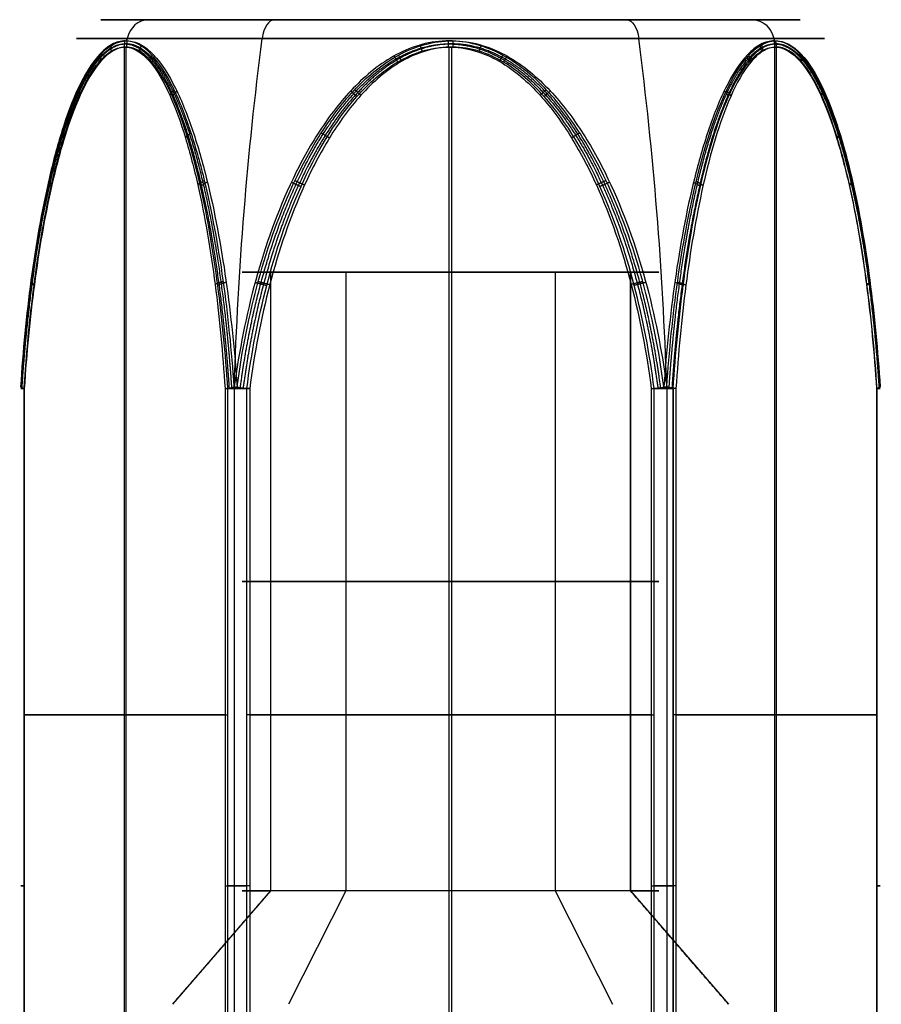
# Model space of a CAD drawing. Header units: millimetres. Extents: x -175 to 175, y -101 to 102.
# Tile 5 of 133: x -153.9 to -147.07, y -56.3 to -48.5. Entities that reach past the tile are written whole.
import ezdxf

# ---------------------------------------------------------------- set-up
doc = ezdxf.new("R2010")
doc.units = ezdxf.units.MM
doc.layers.add('Livello 01', color=7, linetype='Continuous')

msp = doc.modelspace()

# ---------------------------------------------------------------- linework, layer by layer
at = {"layer": 'Livello 01', "color": 254, "true_color": 0xcad1ee}
for p, q in [((-148.0913, -48.5, -111.8695), (-152.8796, -48.5, -109.0806)), ((-149.091, -48.5, -108.0809), (-151.88, -48.5, -112.8692)), ((-153.0676, -59.3, -111.9527), (-153.0676, -48.7169, -111.9527)), ((-153.0562, -59.3, -108.9777), (-153.0562, -48.7169, -108.9777)), ((-150.4968, -59.3, -113.45), (-150.4968, -48.7169, -113.45)), ((-150.4741, -59.3, -107.5001), (-150.4741, -48.7169, -107.5001)), ((-147.9147, -59.3, -111.9724), (-147.9147, -48.7169, -111.9724)), ((-147.9034, -59.3, -108.9974), (-147.9034, -48.7169, -108.9974)), ((-151.9113, -50.5, -109.6446), (-151.9113, -55.4, -109.6446)), ((-151.9113, -50.5, -109.6446), (-149.0597, -50.5, -111.3055)), ((-151.3159, -50.5, -111.9008), (-151.3159, -55.4, -111.9008)), ((-149.655, -50.5, -109.0493), (-151.3159, -50.5, -111.9008)), ((-149.655, -50.5, -109.0493), (-149.655, -55.4, -109.0493)), ((-149.0597, -50.5, -111.3055), (-149.0597, -55.4, -111.3055)), ((-153.8626, -51.4225, -110.3622), (-153.8626, -59.3, -110.3622)), ((-152.1989, -51.4225, -113.4167), (-152.1989, -59.3, -113.4167)), ((-148.7721, -51.4225, -107.5334), (-148.7721, -59.3, -107.5334)), ((-148.7211, -51.4225, -113.3568), (-148.7211, -59.3, -113.3568)), ((-152.2718, -54.0078, -113.3433), (-153.8633, -54.0078, -110.5622)), ((-153.8626, -54.0078, -110.3622), (-152.2498, -54.0078, -107.5933)), ((-148.8947, -54.0078, -113.4562), (-152.099, -54.0078, -113.4439)), ((-152.0762, -54.0078, -107.494), (-148.872, -54.0078, -107.5062)), ((-147.1084, -54.0078, -110.588), (-148.7211, -54.0078, -113.3568)), ((-148.6991, -54.0076, -107.6069), (-147.1076, -54.0076, -110.388)), ((-151.9113, -55.4, -109.6446), (-152.6889, -56.3, -109.1916)), ((-151.3159, -55.4, -111.9008), (-151.7689, -56.3, -112.6785)), ((-149.655, -55.4, -109.0493), (-149.202, -56.3, -108.2716)), ((-149.0597, -55.4, -111.3055), (-148.282, -56.3, -111.7585)), ((-149.0597, -55.4, -111.3055), (-148.282, -56.3, -111.7585))]:
    msp.add_line(p, q, dxfattribs=at)
at = {"layer": 'Livello 01', "color": 254, "true_color": 0xcad1ee, "extrusion": (0, -1, 0)}
for centre, radius, start, end in [((-150.4855, -110.4751, 48.5), 2.7707, 149.78112, 329.78112), ((-150.4855, -110.4751, 48.5), 2.7707, 329.78112, 149.78112), ((-150.4855, -110.4751, 50.5), 1.65, 329.78112, 149.78112), ((-153.6897, -110.4628, 51.4225), 0.2, 149.78112, 209.78112), ((-152.0982, -113.2439, 51.4225), 0.2, 209.78112, 269.78112), ((-152.077, -107.694, 51.4225), 0.2, 89.78112, 149.78112), ((-148.8939, -113.2562, 51.4225), 0.2, 269.78112, 329.78112), ((-148.8727, -107.7062, 51.4225), 0.2, 29.78112, 89.78112), ((-147.2812, -110.4873, 51.4225), 0.2, 329.78112, 29.78112), ((-150.4855, -110.4751, 52.95), 1.65, 149.78112, 329.78112), ((-150.4855, -110.4751, 52.95), 1.65, 329.78112, 149.78112), ((-153.6897, -110.4628, 55.3613), 0.2, 149.78112, 209.78112), ((-152.0982, -113.2439, 55.3613), 0.2, 209.78112, 269.78112), ((-152.077, -107.694, 55.3613), 0.2, 89.78112, 149.78112), ((-148.8939, -113.2562, 55.3613), 0.2, 269.78112, 329.78112), ((-148.8727, -107.7062, 55.3613), 0.2, 29.78112, 89.78112), ((-147.2812, -110.4873, 55.3613), 0.2, 329.78112, 29.78112), ((-150.4855, -110.4751, 55.4), 1.65, 329.78112, 149.78112)]:
    msp.add_arc(centre, radius, start, end, dxfattribs=at)
at = {"layer": 'Livello 01', "color": 254, "true_color": 0xcad1ee, "extrusion": (0.503305, -8.71747e-13, 0.864109)}
msp.add_arc((-48.7, 77.2039, -171.2025), 0.2, 0, 75.60641, dxfattribs=at)
at = {"layer": 'Livello 01', "color": 254, "true_color": 0xcad1ee, "extrusion": (-0.864109, -2.87806e-16, 0.503305)}
msp.add_arc((48.7, -173.9732, 74.4332), 0.2, 180, 255.60641, dxfattribs=at)
at = {"layer": 'Livello 01', "color": 254, "true_color": 0xcad1ee, "extrusion": (0.864109, -2.87806e-16, -0.503305)}
msp.add_arc((-48.7, -168.4319, -74.4332), 0.2, 0, 75.60641, dxfattribs=at)
at = {"layer": 'Livello 01', "color": 254, "true_color": 0xcad1ee, "extrusion": (-0.503305, 1.09672e-12, -0.864109)}
msp.add_arc((48.7, 71.6626, 171.2025), 0.2, 180, 255.60641, dxfattribs=at)
at = {"layer": 'Livello 01', "color": 254, "true_color": 0xcad1ee, "extrusion": (-0.503305, -2.87806e-16, -0.864109)}
msp.add_arc((48.7, 71.6626, 171.2025), 0.2, 180, 188.07761, dxfattribs=at)
at = {"layer": 'Livello 01', "color": 254, "true_color": 0xcad1ee, "extrusion": (0, 1, 0)}
for centre, radius, start, end in [((150.4855, -110.4751, -48.6503), 2.9644, 210.21888, 30.21888), ((150.4855, -110.4751, -48.6503), 2.9644, 30.21888, 210.21888), ((150.4855, -110.4751, -50.5), 1.65, 210.21888, 30.21888), ((152.077, -107.694, -51.4225), 0.2, 30.21888, 90.21888), ((150.4855, -110.4751, -55.4), 1.65, 210.21888, 30.21888)]:
    msp.add_arc(centre, radius, start, end, dxfattribs=at)
at = {"layer": 'Livello 01', "color": 254, "true_color": 0xcad1ee, "extrusion": (-0.503305, 4.81237e-10, -0.864109)}
msp.add_arc((52.379, 62.8685, 171.2025), 15, 104.3261, 104.39359, dxfattribs=at)
at = {"layer": 'Livello 01', "color": 254, "true_color": 0xcad1ee, "extrusion": (-0.503305, -1.67634e-16, -0.864109)}
msp.add_arc((52.379, 62.8685, 171.2025), 15, 104.34297, 104.39359, dxfattribs=at)
at = {"layer": 'Livello 01', "color": 254, "true_color": 0xcad1ee, "extrusion": (0.864109, -1.67634e-16, -0.503305)}
msp.add_arc((-52.379, -159.6378, -74.4332), 15, 273.70547, 284.39359, dxfattribs=at)
at = {"layer": 'Livello 01', "color": 254, "true_color": 0xcad1ee, "extrusion": (-0.864109, 1.67634e-16, 0.503305)}
msp.add_arc((52.379, -182.7673, 74.4332), 15, 93.70547, 104.39359, dxfattribs=at)
at = {"layer": 'Livello 01', "color": 254, "true_color": 0xcad1ee, "extrusion": (-0.503305, 3.58837e-10, -0.864109)}
msp.add_arc((52.379, 85.998, 171.2025), 15, 255.60641, 255.6739, dxfattribs=at)
at = {"layer": 'Livello 01', "color": 254, "true_color": 0xcad1ee, "extrusion": (-0.063801, -0.991716, 0.111488)}
for centre, start, end in [((-150.0713, -116.5954, 48.4868), 179.78021, 209.98703), ((-145.2642, -113.8215, 48.4868), 29.98703, 60.19384)]:
    msp.add_arc(centre, 0.2, start, end, dxfattribs=at)
at = {"layer": 'Livello 01', "color": 254, "true_color": 0xcad1ee, "extrusion": (-0.064651, -0.991716, -0.110997)}
msp.add_arc((-150.019, -102.9748, 73.1938), 0.2, 149.5734, 179.78022, dxfattribs=at)
at = {"layer": 'Livello 01', "color": 254, "true_color": 0xcad1ee, "extrusion": (0.063801, -0.991716, -0.111488)}
for centre, start, end in [((-155.0858, -107.9054, 53.9178), 209.98703, 240.19384), ((-150.2787, -105.1315, 53.9178), 359.78021, 29.98703)]:
    msp.add_arc(centre, 0.2, start, end, dxfattribs=at)
at = {"layer": 'Livello 01', "color": 254, "true_color": 0xcad1ee, "extrusion": (-0.064651, 0.991716, -0.110997)}
msp.add_arc((155.1001, -111.6261, -29.2108), 0.2, 30.4266, 60.63342, dxfattribs=at)
at = {"layer": 'Livello 01', "color": 254, "true_color": 0xcad1ee, "extrusion": (0.128452, 0.991716, -0.00049071)}
for centre, start, end in [((144.2329, -113.2785, -70.4783), 270.21707, 300.42388), ((144.2118, -107.7286, -70.4783), 60.01025, 90.21707)]:
    msp.add_arc(centre, 0.2, start, end, dxfattribs=at)
at = {"layer": 'Livello 01', "color": 254, "true_color": 0xcad1ee, "extrusion": (0.128452, -0.991716, -0.00049071)}
for centre, start, end in [((-154.2658, -113.2405, 31.9264), 269.78293, 299.98975), ((-154.2448, -107.6905, 31.9264), 59.57612, 89.78293)]:
    msp.add_arc(centre, 0.2, start, end, dxfattribs=at)
at = {"layer": 'Livello 01', "color": 254, "true_color": 0xcad1ee, "extrusion": (0.064651, 0.991716, 0.110997)}
msp.add_arc((145.2334, -105.7855, -73.1938), 0.2, 210.4266, 240.63342, dxfattribs=at)
at = {"layer": 'Livello 01', "color": 254, "true_color": 0xcad1ee, "extrusion": (0.064651, -0.991716, 0.110997)}
msp.add_arc((-150.3144, -114.4368, 29.2108), 0.2, 329.5734, 359.78022, dxfattribs=at)
at = {"layer": 'Livello 01', "color": 254, "true_color": 0xcad1ee}
for points, knots in [([(-152.1987, -51.4096, -113.4164), (-152.2184, -51.1238, -113.3835), (-152.2471, -50.8404, -113.3355), (-152.325, -50.2887, -113.2054), (-152.3738, -50.0193, -113.1237), (-152.4694, -49.6299, -112.9632), (-152.5053, -49.5024, -112.903), (-152.5854, -49.2615, -112.7679), (-152.6298, -49.1473, -112.6929), (-152.7321, -48.9385, -112.5191), (-152.7889, -48.8463, -112.4223), (-152.9182, -48.7089, -112.2), (-152.9904, -48.6675, -112.075), (-153.0977, -48.6674, -111.8875), (-153.134, -48.6774, -111.8239), (-153.203, -48.7152, -111.7022), (-153.2359, -48.7426, -111.6438), (-153.3308, -48.8456, -111.4752), (-153.3859, -48.9386, -111.3765), (-153.4837, -49.1468, -111.2006), (-153.526, -49.2612, -111.1242), (-153.6022, -49.5031, -110.9861), (-153.636, -49.6308, -110.9247), (-153.7256, -50.0188, -110.7616), (-153.7713, -50.2878, -110.6781), (-153.8441, -50.8398, -110.5449), (-153.8709, -51.1237, -110.4957), (-153.8893, -51.4096, -110.4621)], [0, 0, 0, 0, 0.86597, 0.86597, 1.731941, 1.731941, 2.164926, 2.164926, 2.597911, 2.597911, 3.030897, 3.030897, 3.463882, 3.463882, 3.680375, 3.680375, 3.896867, 3.896867, 4.329852, 4.329852, 4.762838, 4.762838, 5.195823, 5.195823, 6.061793, 6.061793, 6.927764, 6.927764, 6.927764, 6.927764]), ([(-153.8893, -51.4096, -110.4621), (-153.8707, -51.1238, -110.4285), (-153.8435, -50.8403, -110.3796), (-153.7697, -50.2886, -110.2471), (-153.7234, -50.0192, -110.164), (-153.6322, -49.6297, -110.0009), (-153.5979, -49.5022, -109.9397), (-153.521, -49.2613, -109.8027), (-153.4782, -49.1471, -109.7268), (-153.3788, -48.9383, -109.5512), (-153.3234, -48.8461, -109.4536), (-153.1955, -48.7087, -109.2304), (-153.1233, -48.6674, -109.1053), (-153.0508, -48.6674, -108.9809)], [-3.465488, -3.465488, -3.465488, -3.465488, -2.599116, -2.599116, -1.732744, -1.732744, -1.299558, -1.299558, -0.866372, -0.866372, -0.433186, -0.433186, 0, 0, 0, 0]), ([(-153.0508, -48.6674, -108.9809), (-153.0146, -48.6674, -108.9186), (-152.9776, -48.6775, -108.8555), (-152.9068, -48.7153, -108.7349), (-152.8727, -48.7427, -108.6772), (-152.7742, -48.8458, -108.5108), (-152.7162, -48.9388, -108.4137), (-152.6129, -49.1471, -108.2411), (-152.5678, -49.2615, -108.1663), (-152.4864, -49.5033, -108.0313), (-152.4501, -49.631, -107.9714), (-152.3537, -50.0189, -107.8123), (-152.3042, -50.288, -107.731), (-152.2253, -50.8399, -107.6013), (-152.1961, -51.1238, -107.5535), (-152.1761, -51.4096, -107.5207)], [0, 0, 0, 0, 0.216392, 0.216392, 0.432785, 0.432785, 0.86557, 0.86557, 1.298354, 1.298354, 1.731139, 1.731139, 2.596709, 2.596709, 3.462278, 3.462278, 3.462278, 3.462278]), ([(-148.7948, -51.4096, -113.4294), (-148.8332, -51.1238, -113.43), (-148.8891, -50.8404, -113.4309), (-149.0407, -50.2887, -113.4333), (-149.1359, -50.0193, -113.4347), (-149.3227, -49.6299, -113.4373), (-149.3927, -49.5024, -113.4382), (-149.5498, -49.2615, -113.44), (-149.6369, -49.1473, -113.441), (-149.8386, -48.9385, -113.4427), (-149.9508, -48.8463, -113.4435), (-150.208, -48.7089, -113.4443), (-150.3524, -48.6675, -113.4444), (-150.5684, -48.6674, -113.4435), (-150.6416, -48.6774, -113.4431), (-150.7815, -48.7152, -113.4421), (-150.8485, -48.7426, -113.4414), (-151.042, -48.8456, -113.4393), (-151.155, -48.9386, -113.4377), (-151.3563, -49.1468, -113.4344), (-151.4436, -49.2612, -113.4328), (-151.6013, -49.5031, -113.4298), (-151.6713, -49.6308, -113.4283), (-151.8574, -50.0188, -113.4243), (-151.9525, -50.2878, -113.4222), (-152.1043, -50.8398, -113.4186), (-152.1603, -51.1237, -113.4173), (-152.1987, -51.4096, -113.4164)], [0, 0, 0, 0, 0.86597, 0.86597, 1.731941, 1.731941, 2.164926, 2.164926, 2.597911, 2.597911, 3.030897, 3.030897, 3.463882, 3.463882, 3.680375, 3.680375, 3.896867, 3.896867, 4.329852, 4.329852, 4.762838, 4.762838, 5.195823, 5.195823, 6.061793, 6.061793, 6.927764, 6.927764, 6.927764, 6.927764]), ([(-152.1761, -51.4096, -107.5207), (-152.1378, -51.1238, -107.5201), (-152.0818, -50.8404, -107.5192), (-151.9302, -50.2887, -107.5168), (-151.8351, -50.0193, -107.5154), (-151.6483, -49.6299, -107.5128), (-151.5782, -49.5024, -107.5119), (-151.4211, -49.2615, -107.5101), (-151.334, -49.1473, -107.5091), (-151.1323, -48.9385, -107.5074), (-151.0201, -48.8463, -107.5067), (-150.7629, -48.7089, -107.5058), (-150.6186, -48.6675, -107.5057), (-150.4025, -48.6674, -107.5066), (-150.3293, -48.6774, -107.507), (-150.1894, -48.7152, -107.5081), (-150.1224, -48.7426, -107.5087), (-149.929, -48.8456, -107.5108), (-149.8159, -48.9386, -107.5125), (-149.6147, -49.1468, -107.5157), (-149.5274, -49.2612, -107.5173), (-149.3697, -49.5031, -107.5204), (-149.2997, -49.6308, -107.5218), (-149.1136, -50.0188, -107.5258), (-149.0184, -50.2878, -107.528), (-148.8667, -50.8398, -107.5315), (-148.8106, -51.1237, -107.5328), (-148.7723, -51.4096, -107.5337)], [0, 0, 0, 0, 0.86597, 0.86597, 1.731941, 1.731941, 2.164926, 2.164926, 2.597911, 2.597911, 3.030897, 3.030897, 3.463882, 3.463882, 3.680375, 3.680375, 3.896867, 3.896867, 4.329852, 4.329852, 4.762838, 4.762838, 5.195823, 5.195823, 6.061793, 6.061793, 6.927764, 6.927764, 6.927764, 6.927764]), ([(-147.9201, -48.6674, -111.9693), (-147.9564, -48.6674, -112.0315), (-147.9933, -48.6775, -112.0946), (-148.0642, -48.7153, -112.2152), (-148.0982, -48.7427, -112.2729), (-148.1967, -48.8458, -112.4393), (-148.2547, -48.9388, -112.5364), (-148.3581, -49.1471, -112.709), (-148.4031, -49.2615, -112.7838), (-148.4846, -49.5033, -112.9188), (-148.5208, -49.631, -112.9787), (-148.6173, -50.0189, -113.1378), (-148.6668, -50.288, -113.2191), (-148.7457, -50.8399, -113.3488), (-148.7748, -51.1238, -113.3966), (-148.7948, -51.4096, -113.4294)], [0, 0, 0, 0, 0.216392, 0.216392, 0.432785, 0.432785, 0.86557, 0.86557, 1.298354, 1.298354, 1.731139, 1.731139, 2.596709, 2.596709, 3.462278, 3.462278, 3.462278, 3.462278]), ([(-148.7723, -51.4096, -107.5337), (-148.7526, -51.1243, -107.5666), (-148.7241, -50.8433, -107.6141), (-148.6467, -50.2934, -107.7435), (-148.5981, -50.024, -107.8248), (-148.4704, -49.5025, -108.0392), (-148.3938, -49.2558, -108.1679), (-148.2408, -48.9419, -108.4277), (-148.1845, -48.8497, -108.5238), (-148.0878, -48.7456, -108.6899), (-148.0544, -48.7179, -108.7475), (-147.9849, -48.679, -108.8678), (-147.9484, -48.6681, -108.9313), (-147.8405, -48.6661, -109.1197), (-147.7694, -48.7062, -109.2452), (-147.6428, -48.8418, -109.4701), (-147.5879, -48.9332, -109.5683), (-147.4893, -49.1414, -109.7456), (-147.4464, -49.257, -109.8232), (-147.3697, -49.4995, -109.9622), (-147.3363, -49.6254, -110.0229), (-147.2465, -50.0129, -110.1865), (-147.2, -50.2856, -110.2715), (-147.1266, -50.8419, -110.4057), (-147.1, -51.1241, -110.4544), (-147.0816, -51.4096, -110.4881)], [-6.93099, -6.93099, -6.93099, -6.93099, -6.064616, -6.064616, -5.198242, -5.198242, -4.331869, -4.331869, -3.898682, -3.898682, -3.682088, -3.682088, -3.465495, -3.465495, -3.032308, -3.032308, -2.599121, -2.599121, -2.165934, -2.165934, -1.732747, -1.732747, -0.866374, -0.866374, 0, 0, 0, 0]), ([(-147.0816, -51.4096, -110.4881), (-147.1003, -51.1238, -110.5216), (-147.1274, -50.8403, -110.5705), (-147.2012, -50.2886, -110.703), (-147.2475, -50.0192, -110.7861), (-147.3388, -49.6297, -110.9493), (-147.373, -49.5022, -111.0104), (-147.45, -49.2613, -111.1474), (-147.4927, -49.1471, -111.2233), (-147.5921, -48.9383, -111.3989), (-147.6476, -48.8461, -111.4965), (-147.7755, -48.7087, -111.7197), (-147.8476, -48.6674, -111.8448), (-147.9201, -48.6674, -111.9693)], [-3.465488, -3.465488, -3.465488, -3.465488, -2.599116, -2.599116, -1.732744, -1.732744, -1.299558, -1.299558, -0.866372, -0.866372, -0.433186, -0.433186, 0, 0, 0, 0]), ([(-153.8633, -51.4225, -110.5622), (-153.8455, -51.145, -110.5934), (-153.8198, -50.8722, -110.6382), (-153.7504, -50.3376, -110.7595), (-153.7069, -50.0757, -110.8355), (-153.5933, -49.568, -111.0341), (-153.5232, -49.3193, -111.1564), (-153.3838, -49.0039, -111.4002), (-153.3311, -48.9081, -111.4922), (-153.24, -48.7999, -111.6514), (-153.208, -48.7703, -111.7073), (-153.1411, -48.7291, -111.8243), (-153.1057, -48.7176, -111.8861), (-153.0013, -48.7156, -112.0686), (-152.9314, -48.7589, -112.1906), (-152.8092, -48.9, -112.4042), (-152.7565, -48.994, -112.4963), (-152.6624, -49.2034, -112.6606), (-152.622, -49.3172, -112.7313), (-152.5491, -49.5559, -112.8586), (-152.5167, -49.6817, -112.9153), (-152.4302, -50.0644, -113.0664), (-152.3861, -50.3283, -113.1435), (-152.3157, -50.8676, -113.2665), (-152.2897, -51.144, -113.3119), (-152.2718, -51.4225, -113.3433)], [-6.736681, -6.736681, -6.736681, -6.736681, -5.894596, -5.894596, -5.052511, -5.052511, -4.210425, -4.210425, -3.789383, -3.789383, -3.578862, -3.578862, -3.36834, -3.36834, -2.947298, -2.947298, -2.526255, -2.526255, -2.105213, -2.105213, -1.68417, -1.68417, -0.842085, -0.842085, 0, 0, 0, 0]), ([(-152.2498, -51.4225, -107.5933), (-152.2679, -51.145, -107.6244), (-152.2939, -50.8722, -107.669), (-152.3643, -50.3376, -107.7898), (-152.4084, -50.0757, -107.8655), (-152.5235, -49.568, -108.0631), (-152.5944, -49.3193, -108.1849), (-152.7358, -49.0039, -108.4276), (-152.7892, -48.9081, -108.5193), (-152.8815, -48.7999, -108.6777), (-152.9139, -48.7703, -108.7334), (-152.9817, -48.7291, -108.8499), (-153.0176, -48.7176, -108.9114), (-153.1234, -48.7156, -109.0931), (-153.1941, -48.7589, -109.2146), (-153.318, -48.9, -109.4272), (-153.3714, -48.994, -109.5189), (-153.4667, -49.2034, -109.6825), (-153.5077, -49.3172, -109.7529), (-153.5815, -49.5559, -109.8797), (-153.6144, -49.6817, -109.9361), (-153.702, -50.0644, -110.0865), (-153.7467, -50.3283, -110.1633), (-153.818, -50.8676, -110.2857), (-153.8444, -51.144, -110.331), (-153.8626, -51.4225, -110.3622)], [-6.736681, -6.736681, -6.736681, -6.736681, -5.894596, -5.894596, -5.052511, -5.052511, -4.210425, -4.210425, -3.789383, -3.789383, -3.578862, -3.578862, -3.36834, -3.36834, -2.947298, -2.947298, -2.526255, -2.526255, -2.105213, -2.105213, -1.68417, -1.68417, -0.842085, -0.842085, 0, 0, 0, 0]), ([(-152.099, -51.4225, -113.4439), (-152.063, -51.145, -113.4441), (-152.0114, -50.8722, -113.4442), (-151.8716, -50.3376, -113.4448), (-151.784, -50.0757, -113.4451), (-151.5552, -49.568, -113.446), (-151.4143, -49.3193, -113.4465), (-151.1334, -49.0039, -113.4476), (-151.0274, -48.9081, -113.448), (-150.844, -48.7999, -113.4487), (-150.7795, -48.7703, -113.449), (-150.6448, -48.7291, -113.4495), (-150.5735, -48.7176, -113.4497), (-150.3634, -48.7156, -113.4505), (-150.2228, -48.7589, -113.4511), (-149.9767, -48.9, -113.452), (-149.8705, -48.994, -113.4524), (-149.6812, -49.2034, -113.4531), (-149.5998, -49.3172, -113.4535), (-149.4531, -49.5559, -113.454), (-149.3878, -49.6817, -113.4543), (-149.2137, -50.0644, -113.4549), (-149.1249, -50.3283, -113.4553), (-148.9832, -50.8676, -113.4558), (-148.9308, -51.144, -113.456), (-148.8947, -51.4225, -113.4562)], [-6.736681, -6.736681, -6.736681, -6.736681, -5.894596, -5.894596, -5.052511, -5.052511, -4.210425, -4.210425, -3.789383, -3.789383, -3.578862, -3.578862, -3.36834, -3.36834, -2.947298, -2.947298, -2.526255, -2.526255, -2.105213, -2.105213, -1.68417, -1.68417, -0.842085, -0.842085, 0, 0, 0, 0]), ([(-148.872, -51.4225, -107.5062), (-148.9079, -51.145, -107.5061), (-148.9596, -50.8722, -107.5059), (-149.0994, -50.3376, -107.5053), (-149.187, -50.0757, -107.505), (-149.4157, -49.568, -107.5041), (-149.5567, -49.3193, -107.5036), (-149.8375, -49.0039, -107.5025), (-149.9436, -48.9081, -107.5021), (-150.1269, -48.7999, -107.5014), (-150.1914, -48.7703, -107.5012), (-150.3261, -48.7291, -107.5006), (-150.3974, -48.7176, -107.5004), (-150.6076, -48.7156, -107.4996), (-150.7482, -48.7589, -107.499), (-150.9943, -48.9, -107.4981), (-151.1004, -48.994, -107.4977), (-151.2897, -49.2034, -107.497), (-151.3712, -49.3172, -107.4967), (-151.5179, -49.5559, -107.4961), (-151.5832, -49.6817, -107.4958), (-151.7572, -50.0644, -107.4952), (-151.8461, -50.3283, -107.4948), (-151.9878, -50.8676, -107.4943), (-152.0402, -51.144, -107.4941), (-152.0762, -51.4225, -107.494)], [-6.736681, -6.736681, -6.736681, -6.736681, -5.894596, -5.894596, -5.052511, -5.052511, -4.210425, -4.210425, -3.789383, -3.789383, -3.578862, -3.578862, -3.36834, -3.36834, -2.947298, -2.947298, -2.526255, -2.526255, -2.105213, -2.105213, -1.68417, -1.68417, -0.842085, -0.842085, 0, 0, 0, 0]), ([(-148.7211, -51.4225, -113.3568), (-148.703, -51.145, -113.3258), (-148.677, -50.8722, -113.2811), (-148.6067, -50.3376, -113.1603), (-148.5626, -50.0757, -113.0846), (-148.4475, -49.568, -112.887), (-148.3765, -49.3193, -112.7652), (-148.2352, -49.0039, -112.5225), (-148.1818, -48.9081, -112.4308), (-148.0895, -48.7999, -112.2724), (-148.057, -48.7703, -112.2167), (-147.9892, -48.7291, -112.1003), (-147.9534, -48.7176, -112.0387), (-147.8476, -48.7156, -111.857), (-147.7768, -48.7589, -111.7356), (-147.6529, -48.9, -111.5229), (-147.5995, -48.994, -111.4312), (-147.5042, -49.2034, -111.2676), (-147.4632, -49.3172, -111.1972), (-147.3894, -49.5559, -111.0704), (-147.3566, -49.6817, -111.014), (-147.2689, -50.0644, -110.8636), (-147.2242, -50.3283, -110.7869), (-147.1529, -50.8676, -110.6644), (-147.1265, -51.144, -110.6191), (-147.1084, -51.4225, -110.588)], [-6.736681, -6.736681, -6.736681, -6.736681, -5.894596, -5.894596, -5.052511, -5.052511, -4.210425, -4.210425, -3.789383, -3.789383, -3.578862, -3.578862, -3.36834, -3.36834, -2.947298, -2.947298, -2.526255, -2.526255, -2.105213, -2.105213, -1.68417, -1.68417, -0.842085, -0.842085, 0, 0, 0, 0]), ([(-147.1076, -51.4225, -110.388), (-147.1255, -51.1439, -110.3566), (-147.1514, -50.8686, -110.3114), (-147.2223, -50.3259, -110.1876), (-147.267, -50.0595, -110.1094), (-147.3532, -49.679, -109.9588), (-147.3852, -49.555, -109.9029), (-147.4584, -49.3154, -109.775), (-147.4995, -49.2003, -109.7032), (-147.5937, -48.9913, -109.5386), (-147.6463, -48.898, -109.4466), (-147.7684, -48.758, -109.2332), (-147.838, -48.7152, -109.1117), (-147.9427, -48.7178, -108.9287), (-147.978, -48.7296, -108.8669), (-148.0445, -48.7709, -108.7508), (-148.0761, -48.8002, -108.6955), (-148.1671, -48.9085, -108.5365), (-148.2187, -49.0022, -108.4464), (-148.3588, -49.3182, -108.2016), (-148.4275, -49.5617, -108.0816), (-148.5423, -50.0729, -107.881), (-148.586, -50.3361, -107.8046), (-148.6556, -50.8721, -107.6829), (-148.6813, -51.1452, -107.638), (-148.6991, -51.4225, -107.6069)], [0, 0, 0, 0, 0.842096, 0.842096, 1.684191, 1.684191, 2.105239, 2.105239, 2.526287, 2.526287, 2.947334, 2.947334, 3.368382, 3.368382, 3.578906, 3.578906, 3.78943, 3.78943, 4.210478, 4.210478, 5.052573, 5.052573, 5.894669, 5.894669, 6.736764, 6.736764, 6.736764, 6.736764])]:
    msp.add_open_spline(points, degree=3, knots=knots, dxfattribs=at)
for points, weights in [([(-153.0657, -48.6674, -111.9434), (-153.071, -48.6918, -111.9467), (-153.0709, -48.7169, -111.9469)], [0.999999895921, 0.992194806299, 1]), ([(-153.0472, -48.6674, -108.9747), (-153.0527, -48.6918, -108.9718), (-153.0529, -48.7169, -108.972)], [0.999999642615, 0.992194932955, 1]), ([(-150.5039, -48.6674, -113.4438), (-150.5037, -48.6918, -113.45), (-150.5035, -48.7169, -113.45)], [0.999999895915, 0.992194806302, 1]), ([(-150.467, -48.6674, -107.5063), (-150.4672, -48.6918, -107.5001), (-150.4675, -48.7169, -107.5001)], [0.999999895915, 0.992194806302, 1]), ([(-147.9237, -48.6674, -111.9754), (-147.9182, -48.6918, -111.9783), (-147.9181, -48.7169, -111.9781)], [0.999999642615, 0.992194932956, 1]), ([(-147.9113, -48.6674, -108.9961), (-147.9058, -48.6918, -108.9932), (-147.9057, -48.7169, -108.9933)], [0.999999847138, 0.992194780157, 1.00000065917]), ([(-153.1762, -48.7007, -111.7495), (-153.1783, -48.7248, -111.7592), (-153.1745, -48.7497, -111.7658)], [1.00000036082, 0.991604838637, 1]), ([(-152.9345, -48.7007, -108.7821), (-152.944, -48.7248, -108.7851), (-152.9478, -48.7497, -108.7916)], [1.00000035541, 0.991604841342, 1]), ([(-150.7271, -48.7007, -113.4425), (-150.7198, -48.7248, -113.4492), (-150.7122, -48.7497, -113.4492)], [1.00000036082, 0.991604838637, 1]), ([(-150.2438, -48.7007, -107.5076), (-150.2511, -48.7248, -107.5009), (-150.2588, -48.7497, -107.5009)], [1.00000036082, 0.991604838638, 1]), ([(-148.0365, -48.7007, -112.1681), (-148.027, -48.7248, -112.1651), (-148.0231, -48.7497, -112.1585)], [1.00000035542, 0.991604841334, 1]), ([(-148.0226, -48.7001, -108.8026), (-148.0131, -48.7242, -108.8056), (-148.0094, -48.7491, -108.8122)], [1.00000070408, 0.991615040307, 0.999999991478]), ([(-153.2776, -48.7881, -111.5699), (-153.2775, -48.8115, -111.5858), (-153.2704, -48.8359, -111.5983)], [1.00000217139, 0.990094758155, 1]), ([(-153.2632, -48.7815, -109.3486), (-153.2631, -48.805, -109.333), (-153.2561, -48.8294, -109.3209)], [1.00000051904, 0.990207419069, 1]), ([(-152.8499, -48.7815, -112.3174), (-152.8633, -48.805, -112.3096), (-152.8703, -48.8294, -112.2974)], [1.00000044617, 0.990207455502, 1]), ([(-152.8297, -48.7881, -108.6044), (-152.8434, -48.8115, -108.6124), (-152.8507, -48.8359, -108.6249)], [1.00000150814, 0.990095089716, 1]), ([(-150.9334, -48.7881, -113.4405), (-150.9196, -48.8115, -113.4484), (-150.9051, -48.8359, -113.4485)], [1.00000217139, 0.990094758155, 1]), ([(-150.8988, -48.7815, -107.5063), (-150.8853, -48.805, -107.4985), (-150.8712, -48.8294, -107.4986)], [1.00000044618, 0.990207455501, 1]), ([(-150.0722, -48.7815, -113.4439), (-150.0857, -48.805, -113.4516), (-150.0997, -48.8294, -113.4516)], [1.00000044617, 0.990207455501, 1]), ([(-150.0376, -48.7881, -107.5096), (-150.0514, -48.8115, -107.5017), (-150.0658, -48.8359, -107.5016)], [1.00000217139, 0.990094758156, 1]), ([(-148.1413, -48.7881, -112.3457), (-148.1275, -48.8115, -112.3377), (-148.1202, -48.8359, -112.3252)], [1.00000150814, 0.990095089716, 1]), ([(-148.1256, -48.7864, -108.6249), (-148.112, -48.8099, -108.6329), (-148.1048, -48.8343, -108.6454)], [1.00000087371, 0.990122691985, 1.00000018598]), ([(-147.7078, -48.7815, -111.6015), (-147.7078, -48.805, -111.6171), (-147.7149, -48.8294, -111.6292)], [1.00000051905, 0.990207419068, 1]), ([(-147.6985, -48.7823, -109.3712), (-147.6984, -48.8058, -109.3556), (-147.7054, -48.8303, -109.3434)], [1.00000204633, 0.990192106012, 1.00000013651]), ([(-153.434, -49.0544, -109.6488), (-153.4318, -49.0759, -109.6225), (-153.4191, -49.0987, -109.6007)], [1.00000077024, 0.985848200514, 1]), ([(-152.6753, -49.0544, -112.6154), (-152.6969, -49.0759, -112.6003), (-152.7095, -49.0987, -112.5785)], [1.00000073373, 0.985848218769, 1]), ([(-151.2442, -49.0544, -107.5084), (-151.2203, -49.0759, -107.4972), (-151.1951, -49.0987, -107.4973)], [1.00000073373, 0.985848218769, 1]), ([(-149.7268, -49.0544, -113.4417), (-149.7506, -49.0759, -113.4529), (-149.7759, -49.0987, -113.4528)], [1.00000073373, 0.985848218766, 1]), ([(-148.2987, -49.0607, -108.3295), (-148.2769, -49.0822, -108.3447), (-148.2643, -49.105, -108.3667)], [1.00000355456, 0.985751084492, 1.00000012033]), ([(-147.5369, -49.0544, -111.3014), (-147.5392, -49.0759, -111.3276), (-147.5519, -49.0987, -111.3494)], [1.00000077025, 0.985848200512, 1]), ([(-147.5303, -49.0552, -109.672), (-147.5324, -49.0767, -109.6457), (-147.5449, -49.0995, -109.6238)], [1.00000107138, 0.985835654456, 1.00000072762]), ([(-153.445, -49.0648, -111.2702), (-153.4429, -49.0863, -111.2967), (-153.4303, -49.109, -111.3189)], [1.00000295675, 0.985690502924, 1]), ([(-152.6539, -49.0648, -108.3096), (-152.6758, -49.0863, -108.3247), (-152.6887, -49.109, -108.3467)], [1.00000228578, 0.985690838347, 1]), ([(-151.2767, -49.0648, -113.4357), (-151.2526, -49.0863, -113.4471), (-151.2271, -49.109, -113.4472)], [1.00000295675, 0.985690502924, 1]), ([(-149.6943, -49.0648, -107.5144), (-149.7183, -49.0863, -107.503), (-149.7439, -49.109, -107.5029)], [1.00000295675, 0.985690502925, 1]), ([(-148.3171, -49.0648, -112.6406), (-148.2951, -49.0863, -112.6255), (-148.2823, -49.109, -112.6034)], [1.00000228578, 0.985690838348, 1]), ([(-153.5642, -49.3968, -109.8797), (-153.5615, -49.4159, -109.8453), (-153.5446, -49.4366, -109.8163)], [0.999999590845, 0.981097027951, 1]), ([(-152.5404, -49.3968, -112.8437), (-152.5689, -49.4159, -112.8241), (-152.5856, -49.4366, -112.795)], [0.999999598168, 0.981097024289, 1]), ([(-151.5093, -49.3968, -107.5111), (-151.4781, -49.4159, -107.4962), (-151.4445, -49.4366, -107.4964)], [0.999999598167, 0.981097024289, 1]), ([(-149.4617, -49.3968, -113.439), (-149.4928, -49.4159, -113.4539), (-149.5264, -49.4366, -113.4537)], [0.999999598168, 0.981097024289, 1]), ([(-147.4067, -49.3968, -111.0704), (-147.4094, -49.4159, -111.1048), (-147.4263, -49.4366, -111.1338)], [0.999999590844, 0.981097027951, 1]), ([(-147.4013, -49.4, -109.9051), (-147.4037, -49.4191, -109.8706), (-147.4204, -49.4397, -109.8413)], [1.00000106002, 0.981054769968, 1.00000133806]), ([(-153.6721, -49.7873, -110.859), (-153.67, -49.8037, -110.8999), (-153.6501, -49.8219, -110.9348)], [1.00000218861, 0.976539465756, 1]), ([(-153.6661, -49.7745, -110.0615), (-153.6637, -49.7911, -110.0208), (-153.6436, -49.8093, -109.9862)], [1.00000079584, 0.976675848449, 1]), ([(-152.434, -49.7745, -113.0228), (-152.468, -49.7911, -113.0004), (-152.4879, -49.8093, -112.9656)], [1.00000078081, 0.976675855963, 1]), ([(-152.4113, -49.7873, -107.9074), (-152.4457, -49.8037, -107.9296), (-152.4659, -49.8219, -107.9643)], [1.00000286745, 0.976539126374, 1]), ([(-151.7462, -49.7873, -113.4267), (-151.7098, -49.8037, -113.4454), (-151.6696, -49.8219, -113.4456)], [1.00000218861, 0.976539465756, 1]), ([(-151.7176, -49.7745, -107.5138), (-151.6812, -49.7911, -107.4955), (-151.6412, -49.8093, -107.4956)], [1.00000078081, 0.976675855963, 1]), ([(-149.2533, -49.7745, -113.4363), (-149.2897, -49.7911, -113.4546), (-149.3298, -49.8093, -113.4545)], [1.00000078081, 0.976675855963, 1]), ([(-149.2247, -49.7873, -107.5234), (-149.2611, -49.8037, -107.5047), (-149.3013, -49.8219, -107.5046)], [1.00000218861, 0.976539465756, 1]), ([(-148.5596, -49.7873, -113.0427), (-148.5253, -49.8037, -113.0206), (-148.505, -49.8219, -112.9858)], [1.00000286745, 0.976539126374, 1]), ([(-148.5384, -49.7803, -107.925), (-148.5043, -49.7967, -107.9474), (-148.4843, -49.8149, -107.9822)], [1.00000139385, 0.976614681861, 0.999999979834]), ([(-147.3049, -49.7745, -110.8886), (-147.3072, -49.7911, -110.9293), (-147.3273, -49.8093, -110.9639)], [1.00000079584, 0.976675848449, 1]), ([(-147.3014, -49.7762, -110.0865), (-147.3034, -49.7928, -110.0458), (-147.3233, -49.8109, -110.011)], [1.00000094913, 0.976658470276, 0.999998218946]), ([(-153.8099, -50.5809, -110.6074), (-153.8093, -50.5921, -110.6565), (-153.7851, -50.6049, -110.6989)], [0.999997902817, 0.969693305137, 1]), ([(-153.8079, -50.5739, -110.3156), (-153.8069, -50.5852, -110.2666), (-153.7824, -50.598, -110.2245)], [0.999999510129, 0.969740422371, 1]), ([(-152.2847, -50.5739, -113.2726), (-152.3267, -50.5852, -113.2472), (-152.3509, -50.598, -113.205)], [0.999999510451, 0.96974042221, 1]), ([(-152.2623, -50.5809, -107.6622), (-152.3046, -50.5921, -107.6873), (-152.3291, -50.6049, -107.7294)], [1.00000035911, 0.969692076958, 1]), ([(-152.0331, -50.5809, -113.4203), (-151.9902, -50.5921, -113.4443), (-151.9415, -50.6049, -113.4445)], [0.999997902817, 0.969693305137, 1]), ([(-152.0086, -50.5739, -107.5181), (-151.9656, -50.5852, -107.4944), (-151.9169, -50.598, -107.4946)], [0.999999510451, 0.96974042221, 1]), ([(-148.9623, -50.5739, -113.4321), (-149.0053, -50.5852, -113.4557), (-149.054, -50.598, -113.4555)], [0.999999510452, 0.969740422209, 1]), ([(-148.9379, -50.5809, -107.5298), (-148.9807, -50.5921, -107.5058), (-149.0295, -50.6049, -107.5056)], [0.999997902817, 0.969693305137, 1]), ([(-148.7086, -50.5809, -113.2879), (-148.6664, -50.5921, -113.2628), (-148.6418, -50.6049, -113.2207)], [1.00000035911, 0.969692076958, 1]), ([(-148.6869, -50.5786, -107.6764), (-148.6448, -50.5899, -107.7018), (-148.6206, -50.6026, -107.7441)], [1.00000022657, 0.969707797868, 0.999999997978]), ([(-147.1631, -50.5739, -110.6345), (-147.1641, -50.5852, -110.6835), (-147.1886, -50.598, -110.7256)], [0.999999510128, 0.969740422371, 1]), ([(-147.1613, -50.5792, -110.3423), (-147.1619, -50.5904, -110.2932), (-147.1861, -50.6032, -110.2509)], [0.999999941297, 0.969703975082, 1.00000013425])]:
    msp.add_rational_spline(points, weights, degree=2, dxfattribs=at)
for points, weights, knots in [([(-153.883, -51.4158, -110.5138), (-153.8649, -51.1365, -110.5459), (-153.8388, -50.8619, -110.5921), (-153.768, -50.3236, -110.7172), (-153.7237, -50.06, -110.7956), (-153.6075, -49.549, -111.0007), (-153.536, -49.2986, -111.1271), (-153.3926, -48.9808, -111.3796), (-153.3384, -48.8844, -111.475), (-153.2445, -48.7754, -111.6398), (-153.2114, -48.7457, -111.6978), (-153.1423, -48.7042, -111.8189), (-153.1056, -48.6926, -111.883), (-152.9976, -48.6906, -112.0719), (-152.9251, -48.7342, -112.1982), (-152.7982, -48.8762, -112.4189), (-152.7434, -48.9708, -112.514), (-152.6457, -49.1817, -112.6835), (-152.6037, -49.2962, -112.7563), (-152.528, -49.5365, -112.8873), (-152.4943, -49.6631, -112.9456), (-152.4044, -50.0487, -113.101), (-152.3586, -50.3143, -113.18), (-152.2856, -50.8573, -113.3062), (-152.2586, -51.1353, -113.3527), (-152.24, -51.4158, -113.3848)], [0.982728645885, 0.983220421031, 0.983924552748, 0.985767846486, 0.98690870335, 0.989631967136, 0.99125482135, 0.993641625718, 0.99442882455, 0.995357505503, 0.995618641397, 0.995986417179, 0.996091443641, 0.996109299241, 0.995711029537, 0.994496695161, 0.993720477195, 0.992128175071, 0.991322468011, 0.989774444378, 0.989027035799, 0.986960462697, 0.985804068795, 0.983936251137, 0.983221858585, 0.982728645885], [0, 0, 0, 0, 0.866392, 0.866392, 1.732784, 1.732784, 2.599177, 2.599177, 3.032373, 3.032373, 3.248971, 3.248971, 3.465569, 3.465569, 3.898765, 3.898765, 4.331961, 4.331961, 4.765157, 4.765157, 5.198353, 5.198353, 6.064746, 6.064746, 6.931138, 6.931138, 6.931138, 6.931138]), ([(-152.2178, -51.4158, -107.552), (-152.2365, -51.1365, -107.5838), (-152.2635, -50.8619, -107.6295), (-152.3365, -50.3236, -107.7534), (-152.3822, -50.06, -107.831), (-152.5018, -49.549, -108.0341), (-152.5754, -49.2986, -108.1593), (-152.7224, -48.9808, -108.4097), (-152.7779, -48.8844, -108.5043), (-152.8737, -48.7754, -108.6681), (-152.9074, -48.7457, -108.7257), (-152.9777, -48.7042, -108.8462), (-153.0149, -48.6926, -108.9099), (-153.1244, -48.6906, -109.0979), (-153.1976, -48.7342, -109.2238), (-153.3253, -48.8762, -109.4441), (-153.3802, -48.9708, -109.5391), (-153.4781, -49.1817, -109.7084), (-153.5202, -49.2962, -109.7812), (-153.5958, -49.5365, -109.9124), (-153.6294, -49.6631, -109.9706), (-153.7191, -50.0487, -110.1262), (-153.7646, -50.3143, -110.2053), (-153.8373, -50.8573, -110.3317), (-153.8641, -51.1353, -110.3783), (-153.8826, -51.4158, -110.4104)], [0.982728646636, 0.98322042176, 0.983924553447, 0.985767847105, 0.986908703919, 0.989631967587, 0.99125482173, 0.993641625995, 0.994428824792, 0.995357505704, 0.995618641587, 0.995986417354, 0.996091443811, 0.99610929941, 0.995711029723, 0.9944966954, 0.993720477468, 0.992128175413, 0.991322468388, 0.989774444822, 0.989027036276, 0.986960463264, 0.985804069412, 0.983936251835, 0.983221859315, 0.982728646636], [0, 0, 0, 0, 0.866392, 0.866392, 1.732784, 1.732784, 2.599177, 2.599177, 3.032373, 3.032373, 3.248971, 3.248971, 3.465569, 3.465569, 3.898765, 3.898765, 4.331961, 4.331961, 4.765157, 4.765157, 5.198353, 5.198353, 6.064746, 6.064746, 6.931138, 6.931138, 6.931138, 6.931138]), ([(-152.1507, -51.4158, -113.4368), (-152.1138, -51.1365, -113.4371), (-152.0608, -50.8619, -113.4376), (-151.917, -50.3236, -113.4389), (-151.827, -50.06, -113.4397), (-151.5913, -49.549, -113.4417), (-151.446, -49.2986, -113.4429), (-151.1556, -48.9808, -113.445), (-151.046, -48.8844, -113.4457), (-150.8562, -48.7754, -113.4468), (-150.7895, -48.7457, -113.4472), (-150.65, -48.7042, -113.4478), (-150.5762, -48.6926, -113.4482), (-150.3586, -48.6906, -113.449), (-150.213, -48.7342, -113.4494), (-149.9584, -48.8762, -113.4499), (-149.8487, -48.9708, -113.45), (-149.653, -49.1817, -113.4501), (-149.569, -49.2962, -113.4501), (-149.4176, -49.5365, -113.45), (-149.3503, -49.6631, -113.45), (-149.1708, -50.0487, -113.4499), (-149.0795, -50.3143, -113.4497), (-148.9337, -50.8573, -113.4496), (-148.88, -51.1353, -113.4495), (-148.8429, -51.4158, -113.4494)], [0.982728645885, 0.98322042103, 0.983924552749, 0.985767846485, 0.98690870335, 0.989631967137, 0.991254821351, 0.993641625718, 0.994428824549, 0.995357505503, 0.995618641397, 0.995986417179, 0.996091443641, 0.996109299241, 0.995711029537, 0.994496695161, 0.993720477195, 0.992128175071, 0.991322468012, 0.989774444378, 0.989027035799, 0.986960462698, 0.985804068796, 0.983936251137, 0.983221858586, 0.982728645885], [0, 0, 0, 0, 0.866392, 0.866392, 1.732784, 1.732784, 2.599177, 2.599177, 3.032373, 3.032373, 3.248971, 3.248971, 3.465569, 3.465569, 3.898765, 3.898765, 4.331961, 4.331961, 4.765157, 4.765157, 5.198353, 5.198353, 6.064746, 6.064746, 6.931138, 6.931138, 6.931138, 6.931138]), ([(-148.8202, -51.4158, -107.5133), (-148.8571, -51.1365, -107.513), (-148.9102, -50.8619, -107.5125), (-149.0539, -50.3236, -107.5112), (-149.144, -50.06, -107.5104), (-149.3797, -49.549, -107.5084), (-149.5249, -49.2986, -107.5072), (-149.8153, -48.9808, -107.5051), (-149.925, -48.8844, -107.5044), (-150.1147, -48.7754, -107.5033), (-150.1815, -48.7457, -107.503), (-150.3209, -48.7042, -107.5023), (-150.3947, -48.6926, -107.502), (-150.6123, -48.6906, -107.5011), (-150.7579, -48.7342, -107.5007), (-151.0125, -48.8762, -107.5002), (-151.1223, -48.9708, -107.5001), (-151.3179, -49.1817, -107.5), (-151.402, -49.2962, -107.5), (-151.5533, -49.5365, -107.5001), (-151.6206, -49.6631, -107.5001), (-151.8001, -50.0487, -107.5003), (-151.8915, -50.3143, -107.5004), (-152.0372, -50.8573, -107.5006), (-152.091, -51.1353, -107.5006), (-152.1281, -51.4158, -107.5007)], [0.982728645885, 0.983220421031, 0.983924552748, 0.985767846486, 0.98690870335, 0.989631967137, 0.991254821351, 0.993641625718, 0.994428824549, 0.995357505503, 0.995618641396, 0.995986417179, 0.996091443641, 0.996109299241, 0.995711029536, 0.994496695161, 0.993720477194, 0.992128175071, 0.991322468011, 0.989774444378, 0.989027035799, 0.986960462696, 0.985804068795, 0.983936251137, 0.983221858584, 0.982728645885], [0, 0, 0, 0, 0.866392, 0.866392, 1.732784, 1.732784, 2.599177, 2.599177, 3.032373, 3.032373, 3.248971, 3.248971, 3.465569, 3.465569, 3.898765, 3.898765, 4.331961, 4.331961, 4.765157, 4.765157, 5.198353, 5.198353, 6.064746, 6.064746, 6.931138, 6.931138, 6.931138, 6.931138]), ([(-148.7532, -51.4158, -113.3981), (-148.7344, -51.1365, -113.3663), (-148.7075, -50.8619, -113.3206), (-148.6345, -50.3236, -113.1967), (-148.5888, -50.06, -113.1191), (-148.4692, -49.549, -112.916), (-148.3955, -49.2986, -112.7908), (-148.2485, -48.9808, -112.5404), (-148.1931, -48.8844, -112.4458), (-148.0972, -48.7754, -112.282), (-148.0636, -48.7457, -112.2244), (-147.9932, -48.7042, -112.104), (-147.9561, -48.6926, -112.0402), (-147.8465, -48.6906, -111.8522), (-147.7734, -48.7342, -111.7263), (-147.6457, -48.8762, -111.506), (-147.5907, -48.9708, -111.411), (-147.4928, -49.1817, -111.2417), (-147.4508, -49.2962, -111.1689), (-147.3751, -49.5365, -111.0378), (-147.3415, -49.6631, -110.9795), (-147.2519, -50.0487, -110.8239), (-147.2063, -50.3143, -110.7448), (-147.1336, -50.8573, -110.6185), (-147.1068, -51.1353, -110.5718), (-147.0883, -51.4158, -110.5397)], [0.982728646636, 0.983220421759, 0.983924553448, 0.985767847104, 0.986908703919, 0.989631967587, 0.991254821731, 0.993641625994, 0.994428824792, 0.995357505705, 0.995618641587, 0.995986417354, 0.996091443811, 0.99610929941, 0.995711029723, 0.9944966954, 0.993720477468, 0.992128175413, 0.991322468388, 0.989774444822, 0.989027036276, 0.986960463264, 0.985804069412, 0.983936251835, 0.983221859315, 0.982728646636], [0, 0, 0, 0, 0.866392, 0.866392, 1.732784, 1.732784, 2.599177, 2.599177, 3.032373, 3.032373, 3.248971, 3.248971, 3.465569, 3.465569, 3.898765, 3.898765, 4.331961, 4.331961, 4.765157, 4.765157, 5.198353, 5.198353, 6.064746, 6.064746, 6.931138, 6.931138, 6.931138, 6.931138]), ([(-147.0879, -51.4158, -110.4363), (-147.1059, -51.1388, -110.4045), (-147.1319, -50.8638, -110.3585), (-147.2037, -50.3183, -110.2316), (-147.2493, -50.0493, -110.151), (-147.3372, -49.6653, -109.9956), (-147.3698, -49.5404, -109.938), (-147.4447, -49.2987, -109.806), (-147.4867, -49.1826, -109.7319), (-147.5833, -48.9715, -109.5619), (-147.6373, -48.8771, -109.4668), (-147.763, -48.735, -109.2463), (-147.8348, -48.691, -109.1204), (-147.9433, -48.6924, -108.9307), (-147.98, -48.7039, -108.8667), (-148.0491, -48.7448, -108.7463), (-148.082, -48.774, -108.689), (-148.1768, -48.8824, -108.5241), (-148.2306, -48.9767, -108.4307), (-148.3767, -49.2947, -108.1774), (-148.4482, -49.54, -108.0537), (-148.5678, -50.055, -107.847), (-148.6132, -50.3202, -107.7685), (-148.6857, -50.8608, -107.6434), (-148.7124, -51.1362, -107.5973), (-148.7309, -51.4158, -107.5654)], [0.982728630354, 0.983216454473, 0.983917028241, 0.985787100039, 0.986958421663, 0.989014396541, 0.989750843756, 0.991305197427, 0.9921217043, 0.993714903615, 0.994489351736, 0.995703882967, 0.996106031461, 0.996093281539, 0.99598918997, 0.995626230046, 0.995369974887, 0.994444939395, 0.993674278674, 0.991280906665, 0.989684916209, 0.986930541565, 0.985780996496, 0.983927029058, 0.983220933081, 0.982728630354], [0, 0, 0, 0, 0.866405, 0.866405, 1.73281, 1.73281, 2.166012, 2.166012, 2.599215, 2.599215, 3.032417, 3.032417, 3.46562, 3.46562, 3.682221, 3.682221, 3.898822, 3.898822, 4.332025, 4.332025, 5.19843, 5.19843, 6.064835, 6.064835, 6.93124, 6.93124, 6.93124, 6.93124])]:
    msp.add_rational_spline(points, weights, degree=3, knots=knots, dxfattribs=at)
for points in [[(-151.9113, -50.5, -109.6446), (-151.9113, -55.4, -109.6446)], [(-149.0597, -55.4, -111.3055), (-149.0597, -50.5, -111.3055)], [(-153.8633, -59.3, -110.5622), (-153.8633, -51.4225, -110.5622)], [(-153.8626, -51.4225, -110.3622), (-153.8626, -59.3, -110.3622)], [(-152.2718, -51.4225, -113.3433), (-152.2718, -59.3, -113.3433)], [(-152.2498, -59.3, -107.5933), (-152.2498, -51.4225, -107.5933)], [(-152.099, -59.3, -113.4439), (-152.099, -51.4225, -113.4439)], [(-152.0762, -51.4225, -107.494), (-152.0762, -59.3, -107.494)], [(-148.8947, -51.4225, -113.4562), (-148.8947, -59.3, -113.4562)], [(-148.872, -59.3, -107.5062), (-148.872, -51.4225, -107.5062)], [(-148.7211, -59.3, -113.3568), (-148.7211, -51.4225, -113.3568)], [(-148.6991, -51.4225, -107.6069), (-148.6991, -59.3, -107.6069)], [(-147.1084, -51.4225, -110.588), (-147.1084, -59.3, -110.588)], [(-147.1076, -59.3, -110.388), (-147.1076, -51.4225, -110.388)], [(-151.9113, -55.4, -109.6446), (-152.6889, -56.3, -109.1916)], [(-148.282, -56.3, -111.7585), (-149.0597, -55.4, -111.3055)]]:
    msp.add_open_spline(points, degree=1, dxfattribs=at)

doc.saveas('drawing.dxf')
